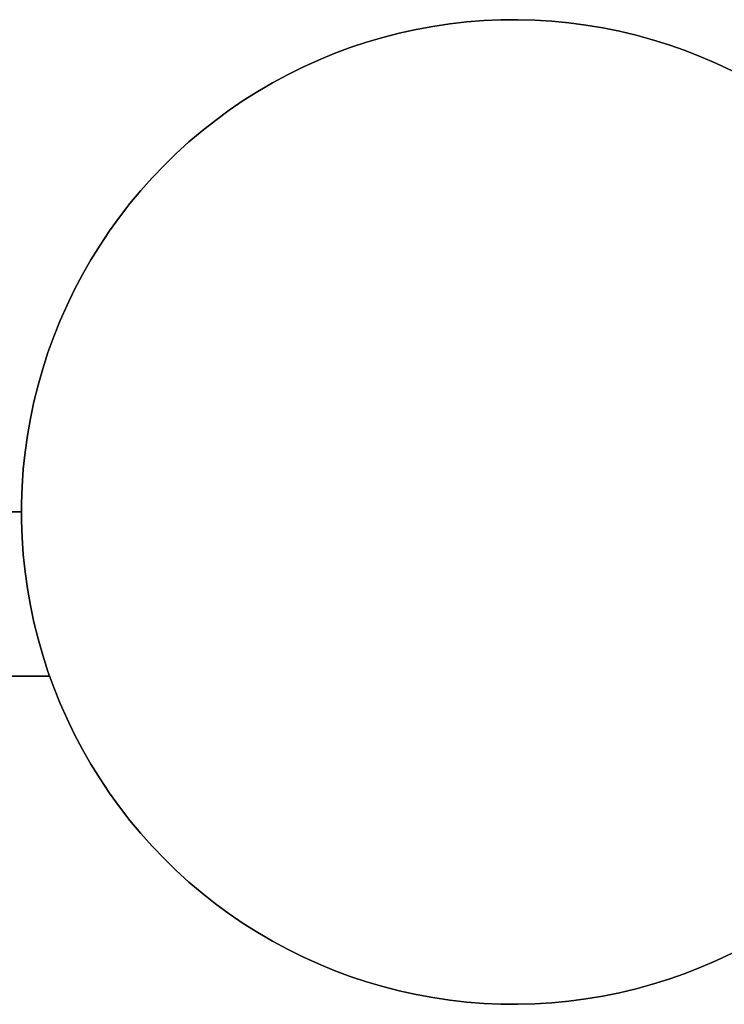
# Model space of a CAD drawing. Header units: millimetres. Extents: x 14566 to 15601, y -4 to 41.
# Tile 17 of 52: x 14854 to 14858, y 31 to 37. Entities that reach past the tile are written whole.
import ezdxf

# ---------------------------------------------------------------- set-up
doc = ezdxf.new("R2010")
doc.units = ezdxf.units.MM
doc.layers.add('Pond Mirror Ferm Living', color=7, linetype='Continuous', true_color=0x000000)

msp = doc.modelspace()

# ---------------------------------------------------------------- linework, layer by layer
at = {"layer": 'Pond Mirror Ferm Living'}
for p, q in [((14856.5801, 37.2508, 3585.2848), (14856.6839, 37.259, 3585.2848)), ((14856.6839, 37.259, 3587.2848), (14856.5801, 37.2508, 3587.2848)), ((14856.6839, 37.259, 2927.2612), (14856.5801, 37.2508, 2927.2612)), ((14856.5801, 37.2508, 2925.2612), (14856.6839, 37.259, 2925.2612)), ((14856.6839, 37.259, 3585.2848), (14856.7879, 37.2635, 3585.2848)), ((14856.7879, 37.2635, 3587.2848), (14856.6839, 37.259, 3587.2848)), ((14856.7879, 37.2635, 2927.2612), (14856.6839, 37.259, 2927.2612)), ((14856.6839, 37.259, 2925.2612), (14856.7879, 37.2635, 2925.2612)), ((14856.7879, 37.2635, 3585.2848), (14856.8921, 37.2644, 3585.2848)), ((14856.8921, 37.2644, 3587.2848), (14856.7879, 37.2635, 3587.2848)), ((14856.8921, 37.2644, 2927.2612), (14856.7879, 37.2635, 2927.2612)), ((14856.7879, 37.2635, 2925.2612), (14856.8921, 37.2644, 2925.2612)), ((14856.8921, 37.2644, 3585.2848), (14856.9962, 37.2617, 3585.2848)), ((14856.9962, 37.2617, 3587.2848), (14856.8921, 37.2644, 3587.2848)), ((14856.9962, 37.2617, 2927.2612), (14856.8921, 37.2644, 2927.2612)), ((14856.8921, 37.2644, 2925.2612), (14856.9962, 37.2617, 2925.2612)), ((14856.9962, 37.2617, 3585.2848), (14857.1001, 37.2553, 3585.2848)), ((14857.1001, 37.2553, 3587.2848), (14856.9962, 37.2617, 3587.2848)), ((14857.1001, 37.2553, 2927.2612), (14856.9962, 37.2617, 2927.2612)), ((14856.9962, 37.2617, 2925.2612), (14857.1001, 37.2553, 2925.2612)), ((14856.1695, 37.1825, 3585.2848), (14856.2712, 37.2049, 3585.2848)), ((14856.2712, 37.2049, 3587.2848), (14856.1695, 37.1825, 3587.2848)), ((14856.2712, 37.2049, 2927.2612), (14856.1695, 37.1825, 2927.2612)), ((14856.1695, 37.1825, 2925.2612), (14856.2712, 37.2049, 2925.2612)), ((14856.2712, 37.2049, 3585.2848), (14856.3736, 37.2238, 3585.2848)), ((14856.3736, 37.2238, 3587.2848), (14856.2712, 37.2049, 3587.2848)), ((14856.3736, 37.2238, 2927.2612), (14856.2712, 37.2049, 2927.2612)), ((14856.2712, 37.2049, 2925.2612), (14856.3736, 37.2238, 2925.2612)), ((14856.3736, 37.2238, 3585.2848), (14856.4766, 37.2391, 3585.2848)), ((14856.4766, 37.2391, 3587.2848), (14856.3736, 37.2238, 3587.2848)), ((14856.4766, 37.2391, 2927.2612), (14856.3736, 37.2238, 2927.2612)), ((14856.3736, 37.2238, 2925.2612), (14856.4766, 37.2391, 2925.2612)), ((14856.4766, 37.2391, 3585.2848), (14856.5801, 37.2508, 3585.2848)), ((14856.5801, 37.2508, 3587.2848), (14856.4766, 37.2391, 3587.2848)), ((14856.5801, 37.2508, 2927.2612), (14856.4766, 37.2391, 2927.2612)), ((14856.4766, 37.2391, 2925.2612), (14856.5801, 37.2508, 2925.2612)), ((14857.1001, 37.2553, 3585.2848), (14857.2038, 37.2454, 3585.2848)), ((14857.2038, 37.2454, 3587.2848), (14857.1001, 37.2553, 3587.2848)), ((14857.2038, 37.2454, 2927.2612), (14857.1001, 37.2553, 2927.2612)), ((14857.1001, 37.2553, 2925.2612), (14857.2038, 37.2454, 2925.2612)), ((14857.2038, 37.2454, 3585.2848), (14857.307, 37.2319, 3585.2848)), ((14857.307, 37.2319, 3587.2848), (14857.2038, 37.2454, 3587.2848)), ((14857.307, 37.2319, 2927.2612), (14857.2038, 37.2454, 2927.2612)), ((14857.2038, 37.2454, 2925.2612), (14857.307, 37.2319, 2925.2612)), ((14857.307, 37.2319, 3585.2848), (14857.4097, 37.2148, 3585.2848)), ((14857.4097, 37.2148, 3587.2848), (14857.307, 37.2319, 3587.2848)), ((14857.4097, 37.2148, 2927.2612), (14857.307, 37.2319, 2927.2612)), ((14857.307, 37.2319, 2925.2612), (14857.4097, 37.2148, 2925.2612)), ((14857.4097, 37.2148, 3585.2848), (14857.5118, 37.1942, 3585.2848)), ((14857.5118, 37.1942, 3587.2848), (14857.4097, 37.2148, 3587.2848)), ((14857.5118, 37.1942, 2927.2612), (14857.4097, 37.2148, 2927.2612)), ((14857.4097, 37.2148, 2925.2612), (14857.5118, 37.1942, 2925.2612)), ((14855.9687, 37.1272, 3585.2848), (14856.0686, 37.1566, 3585.2848)), ((14856.0686, 37.1566, 3587.2848), (14855.9687, 37.1272, 3587.2848)), ((14856.0686, 37.1566, 2927.2612), (14855.9687, 37.1272, 2927.2612)), ((14855.9687, 37.1272, 2925.2612), (14856.0686, 37.1566, 2925.2612)), ((14856.0686, 37.1566, 3585.2848), (14856.1695, 37.1825, 3585.2848)), ((14856.1695, 37.1825, 3587.2848), (14856.0686, 37.1566, 3587.2848)), ((14856.1695, 37.1825, 2927.2612), (14856.0686, 37.1566, 2927.2612)), ((14856.0686, 37.1566, 2925.2612), (14856.1695, 37.1825, 2925.2612)), ((14857.5118, 37.1942, 3585.2848), (14857.6131, 37.17, 3585.2848)), ((14857.6131, 37.17, 3587.2848), (14857.5118, 37.1942, 3587.2848)), ((14857.6131, 37.17, 2927.2612), (14857.5118, 37.1942, 2927.2612)), ((14857.5118, 37.1942, 2925.2612), (14857.6131, 37.17, 2925.2612)), ((14857.6131, 37.17, 3585.2848), (14857.7135, 37.1423, 3585.2848)), ((14857.7135, 37.1423, 3587.2848), (14857.6131, 37.17, 3587.2848)), ((14857.7135, 37.1423, 2927.2612), (14857.6131, 37.17, 2927.2612)), ((14857.6131, 37.17, 2925.2612), (14857.7135, 37.1423, 2925.2612)), ((14857.7135, 37.1423, 3585.2848), (14857.8129, 37.1112, 3585.2848)), ((14857.8129, 37.1112, 3587.2848), (14857.7135, 37.1423, 3587.2848)), ((14857.8129, 37.1112, 2927.2612), (14857.7135, 37.1423, 2927.2612)), ((14857.7135, 37.1423, 2925.2612), (14857.8129, 37.1112, 2925.2612)), ((14855.7723, 37.058, 3585.2848), (14855.8699, 37.0943, 3585.2848)), ((14855.8699, 37.0943, 3587.2848), (14855.7723, 37.058, 3587.2848)), ((14855.8699, 37.0943, 2927.2612), (14855.7723, 37.058, 2927.2612)), ((14855.7723, 37.058, 2925.2612), (14855.8699, 37.0943, 2925.2612)), ((14855.8699, 37.0943, 3585.2848), (14855.9687, 37.1272, 3585.2848)), ((14855.9687, 37.1272, 3587.2848), (14855.8699, 37.0943, 3587.2848)), ((14855.9687, 37.1272, 2927.2612), (14855.8699, 37.0943, 2927.2612)), ((14855.8699, 37.0943, 2925.2612), (14855.9687, 37.1272, 2925.2612)), ((14857.8129, 37.1112, 3585.2848), (14857.9111, 37.0766, 3585.2848)), ((14857.9111, 37.0766, 3587.2848), (14857.8129, 37.1112, 3587.2848)), ((14857.9111, 37.0766, 2927.2612), (14857.8129, 37.1112, 2927.2612)), ((14857.8129, 37.1112, 2925.2612), (14857.9111, 37.0766, 2925.2612)), ((14855.676, 37.0184, 3585.2848), (14855.7723, 37.058, 3585.2848)), ((14855.7723, 37.058, 3587.2848), (14855.676, 37.0184, 3587.2848)), ((14855.7723, 37.058, 2927.2612), (14855.676, 37.0184, 2927.2612)), ((14855.676, 37.0184, 2925.2612), (14855.7723, 37.058, 2925.2612)), ((14857.9111, 37.0766, 3585.2848), (14858.0081, 37.0386, 3585.2848)), ((14858.0081, 37.0386, 3587.2848), (14857.9111, 37.0766, 3587.2848)), ((14858.0081, 37.0386, 2927.2612), (14857.9111, 37.0766, 2927.2612)), ((14857.9111, 37.0766, 2925.2612), (14858.0081, 37.0386, 2925.2612)), ((14858.0081, 37.0386, 3585.2848), (14858.1036, 36.9973, 3585.2848)), ((14858.1036, 36.9973, 3587.2848), (14858.0081, 37.0386, 3587.2848)), ((14858.1036, 36.9973, 2927.2612), (14858.0081, 37.0386, 2927.2612)), ((14858.0081, 37.0386, 2925.2612), (14858.1036, 36.9973, 2925.2612)), ((14855.4878, 36.9292, 3585.2848), (14855.5811, 36.9754, 3585.2848)), ((14855.5811, 36.9754, 3587.2848), (14855.4878, 36.9292, 3587.2848)), ((14855.5811, 36.9754, 2927.2612), (14855.4878, 36.9292, 2927.2612)), ((14855.4878, 36.9292, 2925.2612), (14855.5811, 36.9754, 2925.2612)), ((14855.676, 37.0184, 2927.2612), (14855.5811, 36.9754, 2927.2612)), ((14855.5811, 36.9754, 2925.2612), (14855.676, 37.0184, 2925.2612)), ((14855.5811, 36.9754, 3585.2848), (14855.676, 37.0184, 3585.2848)), ((14855.676, 37.0184, 3587.2848), (14855.5811, 36.9754, 3587.2848)), ((14858.1036, 36.9973, 3585.2848), (14858.1977, 36.9527, 3585.2848)), ((14858.1977, 36.9527, 3587.2848), (14858.1036, 36.9973, 3587.2848)), ((14858.1977, 36.9527, 2927.2612), (14858.1036, 36.9973, 2927.2612)), ((14858.1036, 36.9973, 2925.2612), (14858.1977, 36.9527, 2925.2612)), ((14855.3962, 36.8797, 3585.2848), (14855.4878, 36.9292, 3585.2848)), ((14855.4878, 36.9292, 3587.2848), (14855.3962, 36.8797, 3587.2848)), ((14855.4878, 36.9292, 2927.2612), (14855.3962, 36.8797, 2927.2612)), ((14855.3962, 36.8797, 2925.2612), (14855.4878, 36.9292, 2925.2612)), ((14855.3063, 36.8272, 3585.2848), (14855.3962, 36.8797, 3585.2848)), ((14855.3962, 36.8797, 3587.2848), (14855.3063, 36.8272, 3587.2848)), ((14855.3962, 36.8797, 2927.2612), (14855.3063, 36.8272, 2927.2612)), ((14855.3063, 36.8272, 2925.2612), (14855.3962, 36.8797, 2925.2612)), ((14855.2183, 36.7715, 3585.2848), (14855.3063, 36.8272, 3585.2848)), ((14855.3063, 36.8272, 3587.2848), (14855.2183, 36.7715, 3587.2848)), ((14855.3063, 36.8272, 2927.2612), (14855.2183, 36.7715, 2927.2612)), ((14855.2183, 36.7715, 2925.2612), (14855.3063, 36.8272, 2925.2612)), ((14855.1323, 36.7128, 3585.2848), (14855.2183, 36.7715, 3585.2848)), ((14855.2183, 36.7715, 3587.2848), (14855.1323, 36.7128, 3587.2848)), ((14855.2183, 36.7715, 2927.2612), (14855.1323, 36.7128, 2927.2612)), ((14855.1323, 36.7128, 2925.2612), (14855.2183, 36.7715, 2925.2612)), ((14855.0484, 36.6511, 3585.2848), (14855.1323, 36.7128, 3585.2848)), ((14855.1323, 36.7128, 3587.2848), (14855.0484, 36.6511, 3587.2848)), ((14855.1323, 36.7128, 2927.2612), (14855.0484, 36.6511, 2927.2612)), ((14855.0484, 36.6511, 2925.2612), (14855.1323, 36.7128, 2925.2612)), ((14854.9666, 36.5866, 3585.2848), (14855.0484, 36.6511, 3585.2848)), ((14855.0484, 36.6511, 3587.2848), (14854.9666, 36.5866, 3587.2848)), ((14855.0484, 36.6511, 2927.2612), (14854.9666, 36.5866, 2927.2612)), ((14854.9666, 36.5866, 2925.2612), (14855.0484, 36.6511, 2925.2612)), ((14854.8872, 36.5193, 3585.2848), (14854.9666, 36.5866, 3585.2848)), ((14854.9666, 36.5866, 3587.2848), (14854.8872, 36.5193, 3587.2848)), ((14854.9666, 36.5866, 2927.2612), (14854.8872, 36.5193, 2927.2612)), ((14854.8872, 36.5193, 2925.2612), (14854.9666, 36.5866, 2925.2612)), ((14854.8101, 36.4493, 3585.2848), (14854.8872, 36.5193, 3585.2848)), ((14854.8872, 36.5193, 3587.2848), (14854.8101, 36.4493, 3587.2848)), ((14854.8872, 36.5193, 2927.2612), (14854.8101, 36.4493, 2927.2612)), ((14854.8101, 36.4493, 2925.2612), (14854.8872, 36.5193, 2925.2612)), ((14854.7355, 36.3766, 3585.2848), (14854.8101, 36.4493, 3585.2848)), ((14854.8101, 36.4493, 3587.2848), (14854.7355, 36.3766, 3587.2848)), ((14854.8101, 36.4493, 2927.2612), (14854.7355, 36.3766, 2927.2612)), ((14854.7355, 36.3766, 2925.2612), (14854.8101, 36.4493, 2925.2612)), ((14854.6635, 36.3014, 3585.2848), (14854.7355, 36.3766, 3585.2848)), ((14854.7355, 36.3766, 3587.2848), (14854.6635, 36.3014, 3587.2848)), ((14854.7355, 36.3766, 2927.2612), (14854.6635, 36.3014, 2927.2612)), ((14854.6635, 36.3014, 2925.2612), (14854.7355, 36.3766, 2925.2612)), ((14854.5941, 36.2237, 3585.2848), (14854.6635, 36.3014, 3585.2848)), ((14854.6635, 36.3014, 3587.2848), (14854.5941, 36.2237, 3587.2848)), ((14854.6635, 36.3014, 2927.2612), (14854.5941, 36.2237, 2927.2612)), ((14854.5941, 36.2237, 2925.2612), (14854.6635, 36.3014, 2925.2612)), ((14854.5275, 36.1437, 3585.2848), (14854.5941, 36.2237, 3585.2848)), ((14854.5941, 36.2237, 3587.2848), (14854.5275, 36.1437, 3587.2848)), ((14854.5941, 36.2237, 2927.2612), (14854.5275, 36.1437, 2927.2612)), ((14854.5275, 36.1437, 2925.2612), (14854.5941, 36.2237, 2925.2612)), ((14854.4637, 36.0614, 3585.2848), (14854.5275, 36.1437, 3585.2848)), ((14854.5275, 36.1437, 3587.2848), (14854.4637, 36.0614, 3587.2848)), ((14854.5275, 36.1437, 2927.2612), (14854.4637, 36.0614, 2927.2612)), ((14854.4637, 36.0614, 2925.2612), (14854.5275, 36.1437, 2925.2612)), ((14854.4028, 35.9769, 3585.2848), (14854.4637, 36.0614, 3585.2848)), ((14854.4637, 36.0614, 3587.2848), (14854.4028, 35.9769, 3587.2848)), ((14854.4637, 36.0614, 2927.2612), (14854.4028, 35.9769, 2927.2612)), ((14854.4028, 35.9769, 2925.2612), (14854.4637, 36.0614, 2925.2612)), ((14854.3448, 35.8904, 3585.2848), (14854.4028, 35.9769, 3585.2848)), ((14854.4028, 35.9769, 3587.2848), (14854.3448, 35.8904, 3587.2848)), ((14854.4028, 35.9769, 2927.2612), (14854.3448, 35.8904, 2927.2612)), ((14854.3448, 35.8904, 2925.2612), (14854.4028, 35.9769, 2925.2612)), ((14854.2899, 35.8019, 3585.2848), (14854.3448, 35.8904, 3585.2848)), ((14854.3448, 35.8904, 3587.2848), (14854.2899, 35.8019, 3587.2848)), ((14854.3448, 35.8904, 2927.2612), (14854.2899, 35.8019, 2927.2612)), ((14854.2899, 35.8019, 2925.2612), (14854.3448, 35.8904, 2925.2612)), ((14854.2381, 35.7116, 3585.2848), (14854.2899, 35.8019, 3585.2848)), ((14854.2899, 35.8019, 3587.2848), (14854.2381, 35.7116, 3587.2848)), ((14854.2899, 35.8019, 2927.2612), (14854.2381, 35.7116, 2927.2612)), ((14854.2381, 35.7116, 2925.2612), (14854.2899, 35.8019, 2925.2612)), ((14854.1895, 35.6195, 3585.2848), (14854.2381, 35.7116, 3585.2848)), ((14854.2381, 35.7116, 3587.2848), (14854.1895, 35.6195, 3587.2848)), ((14854.2381, 35.7116, 2927.2612), (14854.1895, 35.6195, 2927.2612)), ((14854.1895, 35.6195, 2925.2612), (14854.2381, 35.7116, 2925.2612)), ((14854.144, 35.5258, 3585.2848), (14854.1895, 35.6195, 3585.2848)), ((14854.1895, 35.6195, 3587.2848), (14854.144, 35.5258, 3587.2848)), ((14854.1895, 35.6195, 2927.2612), (14854.144, 35.5258, 2927.2612)), ((14854.144, 35.5258, 2925.2612), (14854.1895, 35.6195, 2925.2612)), ((14854.1019, 35.4306, 3585.2848), (14854.144, 35.5258, 3585.2848)), ((14854.144, 35.5258, 3587.2848), (14854.1019, 35.4306, 3587.2848)), ((14854.144, 35.5258, 2927.2612), (14854.1019, 35.4306, 2927.2612)), ((14854.1019, 35.4306, 2925.2612), (14854.144, 35.5258, 2925.2612)), ((14854.0631, 35.3339, 3585.2848), (14854.1019, 35.4306, 3585.2848)), ((14854.1019, 35.4306, 3587.2848), (14854.0631, 35.3339, 3587.2848)), ((14854.1019, 35.4306, 2927.2612), (14854.0631, 35.3339, 2927.2612)), ((14854.0631, 35.3339, 2925.2612), (14854.1019, 35.4306, 2925.2612)), ((14854.0277, 35.236, 3585.2848), (14854.0631, 35.3339, 3585.2848)), ((14854.0631, 35.3339, 3587.2848), (14854.0277, 35.236, 3587.2848)), ((14854.0631, 35.3339, 2927.2612), (14854.0277, 35.236, 2927.2612)), ((14854.0277, 35.236, 2925.2612), (14854.0631, 35.3339, 2925.2612)), ((14853.9957, 35.1369, 3585.2848), (14854.0277, 35.236, 3585.2848)), ((14854.0277, 35.236, 3587.2848), (14853.9957, 35.1369, 3587.2848)), ((14854.0277, 35.236, 2927.2612), (14853.9957, 35.1369, 2927.2612)), ((14853.9957, 35.1369, 2925.2612), (14854.0277, 35.236, 2925.2612)), ((14853.9671, 35.0368, 3585.2848), (14853.9957, 35.1369, 3585.2848)), ((14853.9957, 35.1369, 3587.2848), (14853.9671, 35.0368, 3587.2848)), ((14853.9957, 35.1369, 2927.2612), (14853.9671, 35.0368, 2927.2612)), ((14853.9671, 35.0368, 2925.2612), (14853.9957, 35.1369, 2925.2612)), ((14853.9421, 34.9357, 3585.2848), (14853.9671, 35.0368, 3585.2848)), ((14853.9671, 35.0368, 3587.2848), (14853.9421, 34.9357, 3587.2848)), ((14853.9671, 35.0368, 2927.2612), (14853.9421, 34.9357, 2927.2612)), ((14853.9421, 34.9357, 2925.2612), (14853.9671, 35.0368, 2925.2612)), ((14853.9205, 34.8338, 3585.2848), (14853.9421, 34.9357, 3585.2848)), ((14853.9421, 34.9357, 3587.2848), (14853.9205, 34.8338, 3587.2848)), ((14853.9421, 34.9357, 2927.2612), (14853.9205, 34.8338, 2927.2612)), ((14853.9205, 34.8338, 2925.2612), (14853.9421, 34.9357, 2925.2612)), ((14853.9026, 34.7312, 3585.2848), (14853.9205, 34.8338, 3585.2848)), ((14853.9205, 34.8338, 3587.2848), (14853.9026, 34.7312, 3587.2848)), ((14853.9205, 34.8338, 2927.2612), (14853.9026, 34.7312, 2927.2612)), ((14853.9026, 34.7312, 2925.2612), (14853.9205, 34.8338, 2925.2612)), ((14853.8881, 34.6281, 3585.2848), (14853.9026, 34.7312, 3585.2848)), ((14853.9026, 34.7312, 3587.2848), (14853.8881, 34.6281, 3587.2848)), ((14853.9026, 34.7312, 2927.2612), (14853.8881, 34.6281, 2927.2612)), ((14853.8881, 34.6281, 2925.2612), (14853.9026, 34.7312, 2925.2612)), ((14853.8773, 34.5245, 3585.2848), (14853.8881, 34.6281, 3585.2848)), ((14853.8881, 34.6281, 3587.2848), (14853.8773, 34.5245, 3587.2848)), ((14853.8881, 34.6281, 2927.2612), (14853.8773, 34.5245, 2927.2612)), ((14853.8773, 34.5245, 2925.2612), (14853.8881, 34.6281, 2925.2612)), ((14853.8701, 34.4206, 3585.2848), (14853.8773, 34.5245, 3585.2848)), ((14853.8773, 34.5245, 3587.2848), (14853.8701, 34.4206, 3587.2848)), ((14853.8773, 34.5245, 2927.2612), (14853.8701, 34.4206, 2927.2612)), ((14853.8701, 34.4206, 2925.2612), (14853.8773, 34.5245, 2925.2612)), ((14853.8665, 34.3166, 3585.2848), (14853.8701, 34.4206, 3585.2848)), ((14853.8701, 34.4206, 3587.2848), (14853.8665, 34.3166, 3587.2848)), ((14853.8701, 34.4206, 2927.2612), (14853.8665, 34.3166, 2927.2612)), ((14853.8665, 34.3166, 2925.2612), (14853.8701, 34.4206, 2925.2612)), ((14853.866, 34.2645, 3585.2848), (14836.866, 34.2645, 3585.2848)), ((14836.866, 34.2645, 2927.2612), (14853.866, 34.2645, 2927.2612)), ((14853.866, 34.2645, 3585.2848), (14853.866, 34.2645, 3587.2848)), ((14853.866, 34.2645, 2927.2612), (14853.866, 34.2645, 2925.2612)), ((14853.8665, 34.2124, 3585.2848), (14853.8665, 34.3166, 3585.2848)), ((14853.8665, 34.3166, 3587.2848), (14853.8665, 34.2124, 3587.2848)), ((14853.8665, 34.3166, 2927.2612), (14853.8665, 34.2124, 2927.2612)), ((14853.8665, 34.2124, 2925.2612), (14853.8665, 34.3166, 2925.2612)), ((14853.8701, 34.1083, 3585.2848), (14853.8665, 34.2124, 3585.2848)), ((14853.8665, 34.2124, 3587.2848), (14853.8701, 34.1083, 3587.2848)), ((14853.8665, 34.2124, 2927.2612), (14853.8701, 34.1083, 2927.2612)), ((14853.8701, 34.1083, 2925.2612), (14853.8665, 34.2124, 2925.2612)), ((14853.8773, 34.0045, 3585.2848), (14853.8701, 34.1083, 3585.2848)), ((14853.8701, 34.1083, 3587.2848), (14853.8773, 34.0045, 3587.2848)), ((14853.8701, 34.1083, 2927.2612), (14853.8773, 34.0045, 2927.2612)), ((14853.8773, 34.0045, 2925.2612), (14853.8701, 34.1083, 2925.2612)), ((14853.8881, 33.9009, 3585.2848), (14853.8773, 34.0045, 3585.2848)), ((14853.8773, 34.0045, 3587.2848), (14853.8881, 33.9009, 3587.2848)), ((14853.8773, 34.0045, 2927.2612), (14853.8881, 33.9009, 2927.2612)), ((14853.8881, 33.9009, 2925.2612), (14853.8773, 34.0045, 2925.2612)), ((14853.9026, 33.7978, 3585.2848), (14853.8881, 33.9009, 3585.2848)), ((14853.8881, 33.9009, 3587.2848), (14853.9026, 33.7978, 3587.2848)), ((14853.8881, 33.9009, 2927.2612), (14853.9026, 33.7978, 2927.2612)), ((14853.9026, 33.7978, 2925.2612), (14853.8881, 33.9009, 2925.2612)), ((14853.9205, 33.6952, 3585.2848), (14853.9026, 33.7978, 3585.2848)), ((14853.9026, 33.7978, 3587.2848), (14853.9205, 33.6952, 3587.2848)), ((14853.9026, 33.7978, 2927.2612), (14853.9205, 33.6952, 2927.2612)), ((14853.9205, 33.6952, 2925.2612), (14853.9026, 33.7978, 2925.2612)), ((14853.9421, 33.5933, 3585.2848), (14853.9205, 33.6952, 3585.2848)), ((14853.9205, 33.6952, 3587.2848), (14853.9421, 33.5933, 3587.2848)), ((14853.9205, 33.6952, 2927.2612), (14853.9421, 33.5933, 2927.2612)), ((14853.9421, 33.5933, 2925.2612), (14853.9205, 33.6952, 2925.2612)), ((14853.9671, 33.4922, 3585.2848), (14853.9421, 33.5933, 3585.2848)), ((14853.9421, 33.5933, 3587.2848), (14853.9671, 33.4922, 3587.2848)), ((14853.9421, 33.5933, 2927.2612), (14853.9671, 33.4922, 2927.2612)), ((14853.9671, 33.4922, 2925.2612), (14853.9421, 33.5933, 2925.2612)), ((14853.9957, 33.3921, 3585.2848), (14853.9671, 33.4922, 3585.2848)), ((14853.9671, 33.4922, 3587.2848), (14853.9957, 33.3921, 3587.2848)), ((14853.9671, 33.4922, 2927.2612), (14853.9957, 33.3921, 2927.2612)), ((14853.9957, 33.3921, 2925.2612), (14853.9671, 33.4922, 2925.2612)), ((14854.0277, 33.293, 3585.2848), (14853.9957, 33.3921, 3585.2848)), ((14853.9957, 33.3921, 3587.2848), (14854.0277, 33.293, 3587.2848)), ((14853.9957, 33.3921, 2927.2612), (14854.0277, 33.293, 2927.2612)), ((14854.0277, 33.293, 2925.2612), (14853.9957, 33.3921, 2925.2612)), ((14854.0376, 33.2645, 3587.2848), (14836.866, 33.2645, 3587.2848)), ((14836.866, 33.2645, 2925.2612), (14854.0376, 33.2645, 2925.2612)), ((14854.0631, 33.1951, 3585.2848), (14854.0277, 33.293, 3585.2848)), ((14854.0277, 33.293, 3587.2848), (14854.0631, 33.1951, 3587.2848)), ((14854.0277, 33.293, 2927.2612), (14854.0631, 33.1951, 2927.2612)), ((14854.0631, 33.1951, 2925.2612), (14854.0277, 33.293, 2925.2612)), ((14854.1019, 33.0984, 3585.2848), (14854.0631, 33.1951, 3585.2848)), ((14854.0631, 33.1951, 3587.2848), (14854.1019, 33.0984, 3587.2848)), ((14854.0631, 33.1951, 2927.2612), (14854.1019, 33.0984, 2927.2612)), ((14854.1019, 33.0984, 2925.2612), (14854.0631, 33.1951, 2925.2612)), ((14854.144, 33.0032, 3585.2848), (14854.1019, 33.0984, 3585.2848)), ((14854.1019, 33.0984, 3587.2848), (14854.144, 33.0032, 3587.2848)), ((14854.1019, 33.0984, 2927.2612), (14854.144, 33.0032, 2927.2612)), ((14854.144, 33.0032, 2925.2612), (14854.1019, 33.0984, 2925.2612)), ((14854.1895, 32.9095, 3585.2848), (14854.144, 33.0032, 3585.2848)), ((14854.144, 33.0032, 3587.2848), (14854.1895, 32.9095, 3587.2848)), ((14854.144, 33.0032, 2927.2612), (14854.1895, 32.9095, 2927.2612)), ((14854.1895, 32.9095, 2925.2612), (14854.144, 33.0032, 2925.2612)), ((14854.2381, 32.8174, 3585.2848), (14854.1895, 32.9095, 3585.2848)), ((14854.1895, 32.9095, 3587.2848), (14854.2381, 32.8174, 3587.2848)), ((14854.1895, 32.9095, 2927.2612), (14854.2381, 32.8174, 2927.2612)), ((14854.2381, 32.8174, 2925.2612), (14854.1895, 32.9095, 2925.2612)), ((14854.2899, 32.7271, 3585.2848), (14854.2381, 32.8174, 3585.2848)), ((14854.2381, 32.8174, 3587.2848), (14854.2899, 32.7271, 3587.2848)), ((14854.2381, 32.8174, 2927.2612), (14854.2899, 32.7271, 2927.2612)), ((14854.2899, 32.7271, 2925.2612), (14854.2381, 32.8174, 2925.2612)), ((14854.3448, 32.6386, 3585.2848), (14854.2899, 32.7271, 3585.2848)), ((14854.2899, 32.7271, 3587.2848), (14854.3448, 32.6386, 3587.2848)), ((14854.2899, 32.7271, 2927.2612), (14854.3448, 32.6386, 2927.2612)), ((14854.3448, 32.6386, 2925.2612), (14854.2899, 32.7271, 2925.2612)), ((14854.4028, 32.5521, 3585.2848), (14854.3448, 32.6386, 3585.2848)), ((14854.3448, 32.6386, 3587.2848), (14854.4028, 32.5521, 3587.2848)), ((14854.3448, 32.6386, 2927.2612), (14854.4028, 32.5521, 2927.2612)), ((14854.4028, 32.5521, 2925.2612), (14854.3448, 32.6386, 2925.2612)), ((14854.4637, 32.4676, 3585.2848), (14854.4028, 32.5521, 3585.2848)), ((14854.4028, 32.5521, 3587.2848), (14854.4637, 32.4676, 3587.2848)), ((14854.4028, 32.5521, 2927.2612), (14854.4637, 32.4676, 2927.2612)), ((14854.4637, 32.4676, 2925.2612), (14854.4028, 32.5521, 2925.2612)), ((14854.5275, 32.3853, 3585.2848), (14854.4637, 32.4676, 3585.2848)), ((14854.4637, 32.4676, 3587.2848), (14854.5275, 32.3853, 3587.2848)), ((14854.4637, 32.4676, 2927.2612), (14854.5275, 32.3853, 2927.2612)), ((14854.5275, 32.3853, 2925.2612), (14854.4637, 32.4676, 2925.2612)), ((14854.5941, 32.3053, 3585.2848), (14854.5275, 32.3853, 3585.2848)), ((14854.5275, 32.3853, 3587.2848), (14854.5941, 32.3053, 3587.2848)), ((14854.5275, 32.3853, 2927.2612), (14854.5941, 32.3053, 2927.2612)), ((14854.5941, 32.3053, 2925.2612), (14854.5275, 32.3853, 2925.2612)), ((14854.6635, 32.2276, 3585.2848), (14854.5941, 32.3053, 3585.2848)), ((14854.5941, 32.3053, 3587.2848), (14854.6635, 32.2276, 3587.2848)), ((14854.5941, 32.3053, 2927.2612), (14854.6635, 32.2276, 2927.2612)), ((14854.6635, 32.2276, 2925.2612), (14854.5941, 32.3053, 2925.2612)), ((14854.7355, 32.1524, 3585.2848), (14854.6635, 32.2276, 3585.2848)), ((14854.6635, 32.2276, 3587.2848), (14854.7355, 32.1524, 3587.2848)), ((14854.6635, 32.2276, 2927.2612), (14854.7355, 32.1524, 2927.2612)), ((14854.7355, 32.1524, 2925.2612), (14854.6635, 32.2276, 2925.2612)), ((14854.8101, 32.0797, 3585.2848), (14854.7355, 32.1524, 3585.2848)), ((14854.7355, 32.1524, 3587.2848), (14854.8101, 32.0797, 3587.2848)), ((14854.7355, 32.1524, 2927.2612), (14854.8101, 32.0797, 2927.2612)), ((14854.8101, 32.0797, 2925.2612), (14854.7355, 32.1524, 2925.2612)), ((14854.8872, 32.0097, 3585.2848), (14854.8101, 32.0797, 3585.2848)), ((14854.8101, 32.0797, 3587.2848), (14854.8872, 32.0097, 3587.2848)), ((14854.8101, 32.0797, 2927.2612), (14854.8872, 32.0097, 2927.2612)), ((14854.8872, 32.0097, 2925.2612), (14854.8101, 32.0797, 2925.2612)), ((14854.9666, 31.9424, 3585.2848), (14854.8872, 32.0097, 3585.2848)), ((14854.8872, 32.0097, 3587.2848), (14854.9666, 31.9424, 3587.2848)), ((14854.8872, 32.0097, 2927.2612), (14854.9666, 31.9424, 2927.2612)), ((14854.9666, 31.9424, 2925.2612), (14854.8872, 32.0097, 2925.2612)), ((14855.0484, 31.8778, 3585.2848), (14854.9666, 31.9424, 3585.2848)), ((14854.9666, 31.9424, 3587.2848), (14855.0484, 31.8778, 3587.2848)), ((14854.9666, 31.9424, 2927.2612), (14855.0484, 31.8778, 2927.2612)), ((14855.0484, 31.8778, 2925.2612), (14854.9666, 31.9424, 2925.2612)), ((14855.1323, 31.8162, 3585.2848), (14855.0484, 31.8778, 3585.2848)), ((14855.0484, 31.8778, 3587.2848), (14855.1323, 31.8162, 3587.2848)), ((14855.0484, 31.8778, 2927.2612), (14855.1323, 31.8162, 2927.2612)), ((14855.1323, 31.8162, 2925.2612), (14855.0484, 31.8778, 2925.2612)), ((14855.2183, 31.7575, 3585.2848), (14855.1323, 31.8162, 3585.2848)), ((14855.1323, 31.8162, 3587.2848), (14855.2183, 31.7575, 3587.2848)), ((14855.1323, 31.8162, 2927.2612), (14855.2183, 31.7575, 2927.2612)), ((14855.2183, 31.7575, 2925.2612), (14855.1323, 31.8162, 2925.2612)), ((14855.3063, 31.7018, 3585.2848), (14855.2183, 31.7575, 3585.2848)), ((14855.2183, 31.7575, 3587.2848), (14855.3063, 31.7018, 3587.2848)), ((14855.2183, 31.7575, 2927.2612), (14855.3063, 31.7018, 2927.2612)), ((14855.3063, 31.7018, 2925.2612), (14855.2183, 31.7575, 2925.2612)), ((14855.3962, 31.6492, 3585.2848), (14855.3063, 31.7018, 3585.2848)), ((14855.3063, 31.7018, 3587.2848), (14855.3962, 31.6492, 3587.2848)), ((14855.3063, 31.7018, 2927.2612), (14855.3962, 31.6492, 2927.2612)), ((14855.3962, 31.6492, 2925.2612), (14855.3063, 31.7018, 2925.2612)), ((14855.4878, 31.5998, 3585.2848), (14855.3962, 31.6492, 3585.2848)), ((14855.3962, 31.6492, 3587.2848), (14855.4878, 31.5998, 3587.2848)), ((14855.3962, 31.6492, 2927.2612), (14855.4878, 31.5998, 2927.2612)), ((14855.4878, 31.5998, 2925.2612), (14855.3962, 31.6492, 2925.2612)), ((14855.5811, 31.5536, 3585.2848), (14855.4878, 31.5998, 3585.2848)), ((14855.4878, 31.5998, 3587.2848), (14855.5811, 31.5536, 3587.2848)), ((14855.4878, 31.5998, 2927.2612), (14855.5811, 31.5536, 2927.2612)), ((14855.5811, 31.5536, 2925.2612), (14855.4878, 31.5998, 2925.2612)), ((14858.1977, 31.5763, 3585.2848), (14858.1036, 31.5317, 3585.2848)), ((14858.1036, 31.5317, 3587.2848), (14858.1977, 31.5763, 3587.2848)), ((14858.1036, 31.5317, 2927.2612), (14858.1977, 31.5763, 2927.2612)), ((14858.1977, 31.5763, 2925.2612), (14858.1036, 31.5317, 2925.2612)), ((14855.5811, 31.5536, 2927.2612), (14855.676, 31.5106, 2927.2612)), ((14855.676, 31.5106, 2925.2612), (14855.5811, 31.5536, 2925.2612)), ((14855.676, 31.5106, 3585.2848), (14855.5811, 31.5536, 3585.2848)), ((14855.5811, 31.5536, 3587.2848), (14855.676, 31.5106, 3587.2848)), ((14855.7723, 31.471, 3585.2848), (14855.676, 31.5106, 3585.2848)), ((14855.676, 31.5106, 3587.2848), (14855.7723, 31.471, 3587.2848)), ((14855.676, 31.5106, 2927.2612), (14855.7723, 31.471, 2927.2612)), ((14855.7723, 31.471, 2925.2612), (14855.676, 31.5106, 2925.2612)), ((14858.1036, 31.5317, 3585.2848), (14858.0081, 31.4904, 3585.2848)), ((14858.0081, 31.4904, 3587.2848), (14858.1036, 31.5317, 3587.2848)), ((14858.0081, 31.4904, 2927.2612), (14858.1036, 31.5317, 2927.2612)), ((14858.1036, 31.5317, 2925.2612), (14858.0081, 31.4904, 2925.2612)), ((14855.8699, 31.4347, 3585.2848), (14855.7723, 31.471, 3585.2848)), ((14855.7723, 31.471, 3587.2848), (14855.8699, 31.4347, 3587.2848)), ((14855.7723, 31.471, 2927.2612), (14855.8699, 31.4347, 2927.2612)), ((14855.8699, 31.4347, 2925.2612), (14855.7723, 31.471, 2925.2612)), ((14857.9111, 31.4524, 3585.2848), (14857.8129, 31.4178, 3585.2848)), ((14857.8129, 31.4178, 3587.2848), (14857.9111, 31.4524, 3587.2848)), ((14857.8129, 31.4178, 2927.2612), (14857.9111, 31.4524, 2927.2612)), ((14857.9111, 31.4524, 2925.2612), (14857.8129, 31.4178, 2925.2612)), ((14858.0081, 31.4904, 3585.2848), (14857.9111, 31.4524, 3585.2848)), ((14857.9111, 31.4524, 3587.2848), (14858.0081, 31.4904, 3587.2848)), ((14857.9111, 31.4524, 2927.2612), (14858.0081, 31.4904, 2927.2612)), ((14858.0081, 31.4904, 2925.2612), (14857.9111, 31.4524, 2925.2612)), ((14855.9687, 31.4018, 3585.2848), (14855.8699, 31.4347, 3585.2848)), ((14855.8699, 31.4347, 3587.2848), (14855.9687, 31.4018, 3587.2848)), ((14855.8699, 31.4347, 2927.2612), (14855.9687, 31.4018, 2927.2612)), ((14855.9687, 31.4018, 2925.2612), (14855.8699, 31.4347, 2925.2612)), ((14856.0686, 31.3724, 3585.2848), (14855.9687, 31.4018, 3585.2848)), ((14855.9687, 31.4018, 3587.2848), (14856.0686, 31.3724, 3587.2848)), ((14855.9687, 31.4018, 2927.2612), (14856.0686, 31.3724, 2927.2612)), ((14856.0686, 31.3724, 2925.2612), (14855.9687, 31.4018, 2925.2612)), ((14857.7135, 31.3867, 3585.2848), (14857.6131, 31.359, 3585.2848)), ((14857.6131, 31.359, 3587.2848), (14857.7135, 31.3867, 3587.2848)), ((14857.6131, 31.359, 2927.2612), (14857.7135, 31.3867, 2927.2612)), ((14857.7135, 31.3867, 2925.2612), (14857.6131, 31.359, 2925.2612)), ((14857.8129, 31.4178, 3585.2848), (14857.7135, 31.3867, 3585.2848)), ((14857.7135, 31.3867, 3587.2848), (14857.8129, 31.4178, 3587.2848)), ((14857.7135, 31.3867, 2927.2612), (14857.8129, 31.4178, 2927.2612)), ((14857.8129, 31.4178, 2925.2612), (14857.7135, 31.3867, 2925.2612)), ((14856.1695, 31.3465, 3585.2848), (14856.0686, 31.3724, 3585.2848)), ((14856.0686, 31.3724, 3587.2848), (14856.1695, 31.3465, 3587.2848)), ((14856.0686, 31.3724, 2927.2612), (14856.1695, 31.3465, 2927.2612)), ((14856.1695, 31.3465, 2925.2612), (14856.0686, 31.3724, 2925.2612)), ((14856.2712, 31.3241, 3585.2848), (14856.1695, 31.3465, 3585.2848)), ((14856.1695, 31.3465, 3587.2848), (14856.2712, 31.3241, 3587.2848)), ((14856.1695, 31.3465, 2927.2612), (14856.2712, 31.3241, 2927.2612)), ((14856.2712, 31.3241, 2925.2612), (14856.1695, 31.3465, 2925.2612)), ((14856.3736, 31.3052, 3585.2848), (14856.2712, 31.3241, 3585.2848)), ((14856.2712, 31.3241, 3587.2848), (14856.3736, 31.3052, 3587.2848)), ((14856.2712, 31.3241, 2927.2612), (14856.3736, 31.3052, 2927.2612)), ((14856.3736, 31.3052, 2925.2612), (14856.2712, 31.3241, 2925.2612)), ((14857.5118, 31.3348, 3585.2848), (14857.4097, 31.3142, 3585.2848)), ((14857.4097, 31.3142, 3587.2848), (14857.5118, 31.3348, 3587.2848)), ((14857.4097, 31.3142, 2927.2612), (14857.5118, 31.3348, 2927.2612)), ((14857.5118, 31.3348, 2925.2612), (14857.4097, 31.3142, 2925.2612)), ((14857.6131, 31.359, 3585.2848), (14857.5118, 31.3348, 3585.2848)), ((14857.5118, 31.3348, 3587.2848), (14857.6131, 31.359, 3587.2848)), ((14857.5118, 31.3348, 2927.2612), (14857.6131, 31.359, 2927.2612)), ((14857.6131, 31.359, 2925.2612), (14857.5118, 31.3348, 2925.2612)), ((14856.4766, 31.2899, 3585.2848), (14856.3736, 31.3052, 3585.2848)), ((14856.3736, 31.3052, 3587.2848), (14856.4766, 31.2899, 3587.2848)), ((14856.3736, 31.3052, 2927.2612), (14856.4766, 31.2899, 2927.2612)), ((14856.4766, 31.2899, 2925.2612), (14856.3736, 31.3052, 2925.2612)), ((14856.5801, 31.2781, 3585.2848), (14856.4766, 31.2899, 3585.2848)), ((14856.4766, 31.2899, 3587.2848), (14856.5801, 31.2781, 3587.2848)), ((14856.4766, 31.2899, 2927.2612), (14856.5801, 31.2781, 2927.2612)), ((14856.5801, 31.2781, 2925.2612), (14856.4766, 31.2899, 2925.2612)), ((14856.6839, 31.27, 3585.2848), (14856.5801, 31.2781, 3585.2848)), ((14856.5801, 31.2781, 3587.2848), (14856.6839, 31.27, 3587.2848)), ((14856.5801, 31.2781, 2927.2612), (14856.6839, 31.27, 2927.2612)), ((14856.6839, 31.27, 2925.2612), (14856.5801, 31.2781, 2925.2612)), ((14856.7879, 31.2655, 3585.2848), (14856.6839, 31.27, 3585.2848)), ((14856.6839, 31.27, 3587.2848), (14856.7879, 31.2655, 3587.2848)), ((14856.6839, 31.27, 2927.2612), (14856.7879, 31.2655, 2927.2612)), ((14856.7879, 31.2655, 2925.2612), (14856.6839, 31.27, 2925.2612)), ((14856.8921, 31.2646, 3585.2848), (14856.7879, 31.2655, 3585.2848)), ((14856.7879, 31.2655, 3587.2848), (14856.8921, 31.2646, 3587.2848)), ((14856.7879, 31.2655, 2927.2612), (14856.8921, 31.2646, 2927.2612)), ((14856.8921, 31.2646, 2925.2612), (14856.7879, 31.2655, 2925.2612)), ((14856.9962, 31.2673, 3585.2848), (14856.8921, 31.2646, 3585.2848)), ((14856.8921, 31.2646, 3587.2848), (14856.9962, 31.2673, 3587.2848)), ((14856.8921, 31.2646, 2927.2612), (14856.9962, 31.2673, 2927.2612)), ((14856.9962, 31.2673, 2925.2612), (14856.8921, 31.2646, 2925.2612)), ((14857.1001, 31.2736, 3585.2848), (14856.9962, 31.2673, 3585.2848)), ((14856.9962, 31.2673, 3587.2848), (14857.1001, 31.2736, 3587.2848)), ((14856.9962, 31.2673, 2927.2612), (14857.1001, 31.2736, 2927.2612)), ((14857.1001, 31.2736, 2925.2612), (14856.9962, 31.2673, 2925.2612)), ((14857.2038, 31.2836, 3585.2848), (14857.1001, 31.2736, 3585.2848)), ((14857.1001, 31.2736, 3587.2848), (14857.2038, 31.2836, 3587.2848)), ((14857.1001, 31.2736, 2927.2612), (14857.2038, 31.2836, 2927.2612)), ((14857.2038, 31.2836, 2925.2612), (14857.1001, 31.2736, 2925.2612)), ((14857.307, 31.2971, 3585.2848), (14857.2038, 31.2836, 3585.2848)), ((14857.2038, 31.2836, 3587.2848), (14857.307, 31.2971, 3587.2848)), ((14857.2038, 31.2836, 2927.2612), (14857.307, 31.2971, 2927.2612)), ((14857.307, 31.2971, 2925.2612), (14857.2038, 31.2836, 2925.2612)), ((14857.4097, 31.3142, 3585.2848), (14857.307, 31.2971, 3585.2848)), ((14857.307, 31.2971, 3587.2848), (14857.4097, 31.3142, 3587.2848)), ((14857.307, 31.2971, 2927.2612), (14857.4097, 31.3142, 2927.2612)), ((14857.4097, 31.3142, 2925.2612), (14857.307, 31.2971, 2925.2612))]:
    msp.add_line(p, q, dxfattribs=at)

doc.saveas('drawing.dxf')
